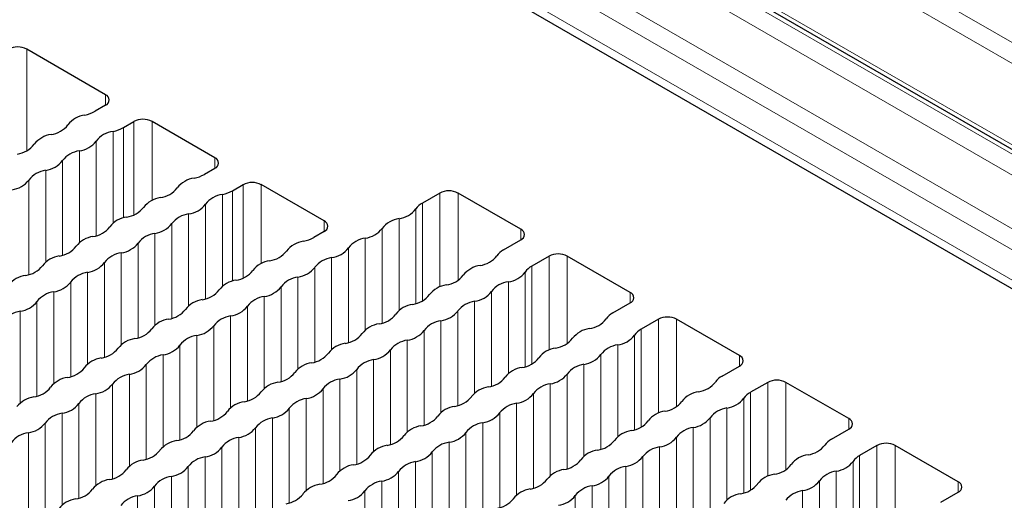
# Paper-space layout 'Blatt4' of a CAD drawing. Header units: millimetres. Extents: x 5 to 418, y 2 to 292.
# Tile 66 of 75: x 264 to 279, y 221 to 229. Entities that reach past the tile are written whole.
import ezdxf

# ---------------------------------------------------------------- set-up
doc = ezdxf.new("R2010")
doc.units = ezdxf.units.MM

psp = doc.layouts.new('Blatt4')

# ---------------------------------------------------------------- linework, layer by layer
at = {"color": 7, "linetype": 'Continuous', "lineweight": 18}
for p, q in [((304.583, 212.264), (263.571, 235.94)), ((305.412, 211.642), (264.561, 235.225)), ((305.434, 211.305), (264.422, 234.981)), ((304.722, 210.88), (263.71, 234.556)), ((304.583, 210.636), (263.571, 234.312)), ((263.288, 234.006), (304.866, 210.003)), ((270.32, 233.634), (298.113, 217.589)), ((297.974, 217.346), (270.181, 233.39)), ((264.137, 228.268), (264.137, 226.692)), ((265.361, 227.561), (265.361, 227.398)), ((265.637, 227.051), (265.637, 225.648)), ((265.799, 227.145), (265.799, 225.696)), ((266.082, 227.145), (266.082, 225.92)), ((265.477, 226.992), (265.477, 225.566)), ((265.215, 226.841), (265.215, 225.372)), ((264.954, 226.69), (264.954, 225.264)), ((267.058, 226.581), (267.058, 226.418)), ((264.692, 226.539), (264.692, 225.07)), ((264.431, 226.388), (264.431, 224.962)), ((264.169, 226.237), (264.169, 224.768)), ((267.496, 226.165), (267.496, 224.716)), ((267.779, 226.165), (267.779, 224.94)), ((267.174, 226.012), (267.174, 224.586)), ((267.334, 226.071), (267.334, 224.668)), ((270.55, 224.577), (270.55, 226.035)), ((270.833, 224.679), (270.833, 226.035)), ((266.912, 225.861), (266.912, 224.392)), ((270.281, 224.36), (270.281, 225.88)), ((266.651, 225.71), (266.651, 224.284)), ((270.179, 224.319), (270.179, 225.788)), ((266.389, 225.559), (266.389, 224.09)), ((268.755, 225.602), (268.755, 225.438)), ((269.918, 224.211), (269.918, 225.637)), ((266.128, 225.408), (266.128, 223.982)), ((269.656, 224.017), (269.656, 225.486)), ((271.808, 225.308), (271.808, 225.472)), ((265.866, 225.257), (265.866, 223.788)), ((269.394, 223.909), (269.394, 225.335)), ((265.604, 225.106), (265.604, 223.68)), ((269.133, 223.714), (269.133, 225.184)), ((272.247, 223.597), (272.247, 225.055)), ((272.53, 223.7), (272.53, 225.055)), ((265.343, 224.955), (265.343, 223.486)), ((268.61, 224.882), (268.61, 223.412)), ((268.871, 225.033), (268.871, 223.607)), ((271.978, 223.381), (271.978, 224.9)), ((265.081, 224.804), (265.081, 223.378)), ((268.348, 224.73), (268.348, 223.305)), ((271.876, 223.339), (271.876, 224.808)), ((264.819, 224.653), (264.819, 223.184)), ((268.086, 224.579), (268.086, 223.11)), ((271.615, 223.231), (271.615, 224.657)), ((264.558, 224.502), (264.558, 223.076)), ((267.825, 224.428), (267.825, 223.002)), ((271.353, 223.037), (271.353, 224.506)), ((273.506, 224.329), (273.506, 224.492)), ((264.296, 224.351), (264.296, 222.882)), ((267.563, 224.277), (267.563, 222.808)), ((271.091, 222.929), (271.091, 224.355)), ((264.035, 224.2), (264.035, 222.774)), ((267.301, 224.126), (267.301, 222.7)), ((270.83, 222.735), (270.83, 224.204)), ((267.04, 223.975), (267.04, 222.506)), ((270.568, 224.053), (270.568, 222.627)), ((273.944, 222.617), (273.944, 224.076)), ((274.227, 222.72), (274.227, 224.076)), ((266.778, 223.824), (266.778, 222.398)), ((270.307, 223.902), (270.307, 222.433)), ((273.573, 222.359), (273.573, 223.828)), ((273.675, 222.401), (273.675, 223.921)), ((266.516, 223.673), (266.516, 222.204)), ((270.045, 223.751), (270.045, 222.325)), ((273.312, 222.251), (273.312, 223.677)), ((266.255, 223.522), (266.255, 222.096)), ((269.783, 223.6), (269.783, 222.131)), ((273.05, 222.057), (273.05, 223.526)), ((275.203, 223.349), (275.203, 223.512)), ((265.993, 223.371), (265.993, 221.902)), ((269.522, 223.449), (269.522, 222.023)), ((272.789, 221.949), (272.789, 223.375)), ((265.732, 223.22), (265.732, 221.794)), ((269.26, 223.298), (269.26, 221.829)), ((272.527, 221.755), (272.527, 223.224)), ((265.47, 223.069), (265.47, 221.6)), ((268.998, 223.147), (268.998, 221.721)), ((272.265, 223.073), (272.265, 221.647)), ((275.641, 221.638), (275.641, 223.096)), ((275.924, 221.74), (275.924, 223.096)), ((265.208, 222.918), (265.208, 221.492)), ((268.737, 222.996), (268.737, 221.526)), ((272.004, 222.922), (272.004, 221.453)), ((275.372, 221.421), (275.372, 222.941)), ((264.947, 222.767), (264.947, 221.298)), ((268.475, 222.845), (268.475, 221.419)), ((271.742, 222.771), (271.742, 221.345)), ((275.27, 221.38), (275.27, 222.849)), ((264.685, 222.616), (264.685, 221.19)), ((268.214, 222.694), (268.214, 221.224)), ((271.48, 222.62), (271.48, 221.151)), ((275.009, 221.272), (275.009, 222.698)), ((264.423, 222.465), (264.423, 220.996)), ((267.952, 222.543), (267.952, 221.117)), ((271.219, 222.469), (271.219, 221.043)), ((274.747, 221.077), (274.747, 222.547)), ((276.9, 222.369), (276.9, 222.533)), ((264.162, 222.314), (264.162, 220.888)), ((267.69, 222.391), (267.69, 220.922)), ((270.957, 222.318), (270.957, 220.849)), ((274.486, 220.97), (274.486, 222.396)), ((267.429, 222.24), (267.429, 220.814)), ((270.695, 222.167), (270.695, 220.741)), ((274.224, 220.775), (274.224, 222.245)), ((267.167, 222.089), (267.167, 220.62)), ((270.434, 222.016), (270.434, 220.547)), ((273.962, 222.093), (273.962, 220.668)), ((277.338, 220.658), (277.338, 222.116)), ((277.621, 220.761), (277.621, 222.116)), ((266.905, 221.938), (266.905, 220.512)), ((270.172, 221.865), (270.172, 220.439)), ((273.701, 221.942), (273.701, 220.473)), ((276.968, 220.4), (276.968, 221.869)), ((277.069, 220.442), (277.069, 221.961)), ((266.644, 221.787), (266.644, 220.318)), ((269.911, 221.714), (269.911, 220.245)), ((273.439, 221.791), (273.439, 220.365)), ((276.706, 220.292), (276.706, 221.718)), ((266.382, 221.636), (266.382, 220.21)), ((269.649, 221.563), (269.649, 220.137)), ((273.177, 221.64), (273.177, 220.171)), ((276.444, 220.098), (276.444, 221.567)), ((278.597, 221.39), (278.597, 221.553)), ((266.121, 221.485), (266.121, 220.016)), ((269.387, 221.412), (269.387, 219.943)), ((272.916, 221.489), (272.916, 220.063)), ((276.183, 219.99), (276.183, 221.416)), ((265.859, 221.334), (265.859, 219.908)), ((272.654, 221.338), (272.654, 219.869))]:
    psp.add_line(p, q, dxfattribs=at)
at = {"color": 7, "linetype": 'Continuous', "lineweight": 25}
for p, q in [((263.613, 235.848), (304.625, 212.172)), ((263.371, 233.822), (304.949, 209.82)), ((265.361, 227.561), (264.137, 228.268)), ((265.361, 227.398), (265.198, 227.304)), ((265.637, 227.051), (265.799, 227.145)), ((267.058, 226.581), (266.082, 227.145)), ((267.058, 226.418), (266.895, 226.324)), ((267.334, 226.071), (267.496, 226.165)), ((268.755, 225.602), (267.779, 226.165)), ((270.55, 226.035), (270.281, 225.88)), ((271.808, 225.472), (270.833, 226.035)), ((268.755, 225.438), (268.592, 225.345)), ((271.54, 225.153), (271.808, 225.308)), ((272.247, 225.055), (271.978, 224.9)), ((273.506, 224.492), (272.53, 225.055)), ((273.237, 224.174), (273.506, 224.329)), ((273.944, 224.076), (273.675, 223.921)), ((275.203, 223.512), (274.227, 224.076)), ((274.934, 223.194), (275.203, 223.349)), ((275.641, 223.096), (275.372, 222.941)), ((276.9, 222.533), (275.924, 223.096)), ((276.631, 222.214), (276.9, 222.369)), ((277.338, 222.116), (277.069, 221.961)), ((278.597, 221.553), (277.621, 222.116)), ((278.328, 221.235), (278.597, 221.39))]:
    psp.add_line(p, q, dxfattribs=at)
for centre, radius, start, end in [((263.996, 227.995), 0.307, 62.6097, 117.3903), ((265.33, 227.48), 0.0873, 290.7834, 69.2166), ((265.096, 226.844), 0.406, 98.1317, 141.8629), ((264.931, 227.782), 0.548, 281.3079, 299.1741), ((265.941, 226.872), 0.307, 62.6097, 117.3903), ((264.458, 227.345), 0.406, 278.1317, 321.8629), ((265.37, 227.529), 0.548, 281.3079, 299.1741), ((264.573, 226.542), 0.406, 98.1317, 141.8629), ((265.534, 226.59), 0.406, 98.1317, 141.8629), ((263.935, 227.042), 0.406, 278.1317, 321.8629), ((264.896, 227.091), 0.406, 278.1317, 321.8629), ((265.011, 226.288), 0.406, 98.1317, 141.8629), ((267.027, 226.5), 0.0873, 290.7834, 69.2166), ((264.373, 226.789), 0.406, 278.1317, 321.8629), ((264.488, 225.986), 0.406, 98.1317, 141.8629), ((266.793, 225.864), 0.406, 98.1317, 141.8629), ((266.628, 226.803), 0.548, 281.3079, 299.1741), ((263.85, 226.487), 0.406, 278.1317, 321.8629), ((266.155, 226.365), 0.406, 278.1317, 321.8629), ((267.638, 225.892), 0.307, 62.6097, 117.3903), ((266.27, 225.562), 0.406, 98.1317, 141.8629), ((267.231, 225.611), 0.406, 98.1317, 141.8629), ((267.067, 226.55), 0.548, 281.3079, 299.1741), ((270.691, 225.762), 0.307, 62.6097, 117.3903), ((265.632, 226.063), 0.406, 278.1317, 321.8629), ((266.593, 226.112), 0.406, 278.1317, 321.8629), ((270.42, 225.624), 0.291, 118.4475, 145.7657), ((265.746, 225.26), 0.406, 98.1317, 141.8629), ((266.708, 225.309), 0.406, 98.1317, 141.8629), ((269.86, 226.038), 0.406, 278.1317, 321.8629), ((265.108, 225.761), 0.406, 278.1317, 321.8629), ((266.07, 225.81), 0.406, 278.1317, 321.8629), ((268.724, 225.52), 0.0873, 290.7834, 69.2166), ((269.975, 225.235), 0.406, 98.1317, 141.8629), ((265.223, 224.958), 0.406, 98.1317, 141.8629), ((266.185, 225.007), 0.406, 98.1317, 141.8629), ((268.325, 225.823), 0.548, 281.3079, 299.1741), ((269.337, 225.736), 0.406, 278.1317, 321.8629), ((271.777, 225.39), 0.0873, 290.7834, 69.2166), ((264.585, 225.459), 0.406, 278.1317, 321.8629), ((265.547, 225.508), 0.406, 278.1317, 321.8629), ((268.49, 224.884), 0.406, 98.1317, 141.8629), ((269.452, 224.933), 0.406, 98.1317, 141.8629), ((264.7, 224.656), 0.406, 98.1317, 141.8629), ((265.662, 224.705), 0.406, 98.1317, 141.8629), ((267.852, 225.385), 0.406, 278.1317, 321.8629), ((268.814, 225.434), 0.406, 278.1317, 321.8629), ((271.119, 225.312), 0.406, 278.1317, 321.8629), ((271.678, 224.897), 0.291, 118.4475, 145.7657), ((272.388, 224.782), 0.307, 62.6097, 117.3903), ((264.062, 225.157), 0.406, 278.1317, 321.8629), ((265.024, 225.205), 0.406, 278.1317, 321.8629), ((267.967, 224.582), 0.406, 98.1317, 141.8629), ((268.291, 225.132), 0.406, 278.1317, 321.8629), ((268.929, 224.631), 0.406, 98.1317, 141.8629), ((271.234, 224.509), 0.406, 98.1317, 141.8629), ((272.117, 224.644), 0.291, 118.4475, 145.7657), ((264.177, 224.354), 0.406, 98.1317, 141.8629), ((265.138, 224.402), 0.406, 98.1317, 141.8629), ((267.329, 225.083), 0.406, 278.1317, 321.8629), ((268.405, 224.329), 0.406, 98.1317, 141.8629), ((270.596, 225.01), 0.406, 278.1317, 321.8629), ((271.557, 225.058), 0.406, 278.1317, 321.8629), ((264.5, 224.903), 0.406, 278.1317, 321.8629), ((267.443, 224.28), 0.406, 98.1317, 141.8629), ((267.767, 224.83), 0.406, 278.1317, 321.8629), ((270.71, 224.207), 0.406, 98.1317, 141.8629), ((271.672, 224.256), 0.406, 98.1317, 141.8629), ((264.615, 224.1), 0.406, 98.1317, 141.8629), ((266.805, 224.781), 0.406, 278.1317, 321.8629), ((267.882, 224.027), 0.406, 98.1317, 141.8629), ((270.072, 224.708), 0.406, 278.1317, 321.8629), ((271.034, 224.756), 0.406, 278.1317, 321.8629), ((273.475, 224.41), 0.0873, 290.7834, 69.2166), ((263.977, 224.601), 0.406, 278.1317, 321.8629), ((266.92, 223.978), 0.406, 98.1317, 141.8629), ((267.244, 224.528), 0.406, 278.1317, 321.8629), ((270.187, 223.905), 0.406, 98.1317, 141.8629), ((271.149, 223.953), 0.406, 98.1317, 141.8629), ((264.092, 223.798), 0.406, 98.1317, 141.8629), ((266.282, 224.479), 0.406, 278.1317, 321.8629), ((267.359, 223.725), 0.406, 98.1317, 141.8629), ((269.549, 224.405), 0.406, 278.1317, 321.8629), ((270.511, 224.454), 0.406, 278.1317, 321.8629), ((273.375, 223.918), 0.291, 118.4475, 145.7657), ((266.397, 223.676), 0.406, 98.1317, 141.8629), ((266.721, 224.226), 0.406, 278.1317, 321.8629), ((269.664, 223.602), 0.406, 98.1317, 141.8629), ((270.626, 223.651), 0.406, 98.1317, 141.8629), ((272.816, 224.332), 0.406, 278.1317, 321.8629), ((274.086, 223.803), 0.307, 62.6097, 117.3903), ((265.759, 224.177), 0.406, 278.1317, 321.8629), ((266.835, 223.423), 0.406, 98.1317, 141.8629), ((269.026, 224.103), 0.406, 278.1317, 321.8629), ((269.988, 224.152), 0.406, 278.1317, 321.8629), ((272.931, 223.529), 0.406, 98.1317, 141.8629), ((273.254, 224.079), 0.406, 278.1317, 321.8629), ((273.814, 223.665), 0.291, 118.4475, 145.7657), ((265.874, 223.374), 0.406, 98.1317, 141.8629), ((266.197, 223.924), 0.406, 278.1317, 321.8629), ((269.14, 223.3), 0.406, 98.1317, 141.8629), ((270.102, 223.349), 0.406, 98.1317, 141.8629), ((272.293, 224.03), 0.406, 278.1317, 321.8629), ((273.369, 223.276), 0.406, 98.1317, 141.8629), ((265.236, 223.875), 0.406, 278.1317, 321.8629), ((266.312, 223.121), 0.406, 98.1317, 141.8629), ((268.502, 223.801), 0.406, 278.1317, 321.8629), ((269.464, 223.85), 0.406, 278.1317, 321.8629), ((272.407, 223.227), 0.406, 98.1317, 141.8629), ((272.731, 223.777), 0.406, 278.1317, 321.8629), ((275.172, 223.431), 0.0873, 290.7834, 69.2166), ((265.35, 223.072), 0.406, 98.1317, 141.8629), ((265.674, 223.622), 0.406, 278.1317, 321.8629), ((268.617, 222.998), 0.406, 98.1317, 141.8629), ((269.579, 223.047), 0.406, 98.1317, 141.8629), ((271.769, 223.728), 0.406, 278.1317, 321.8629), ((272.846, 222.974), 0.406, 98.1317, 141.8629), ((264.712, 223.573), 0.406, 278.1317, 321.8629), ((265.789, 222.819), 0.406, 98.1317, 141.8629), ((267.979, 223.499), 0.406, 278.1317, 321.8629), ((268.941, 223.548), 0.406, 278.1317, 321.8629), ((271.884, 222.925), 0.406, 98.1317, 141.8629), ((272.208, 223.475), 0.406, 278.1317, 321.8629), ((264.827, 222.77), 0.406, 98.1317, 141.8629), ((265.151, 223.32), 0.406, 278.1317, 321.8629), ((268.094, 222.696), 0.406, 98.1317, 141.8629), ((269.056, 222.745), 0.406, 98.1317, 141.8629), ((271.246, 223.426), 0.406, 278.1317, 321.8629), ((272.323, 222.672), 0.406, 98.1317, 141.8629), ((274.513, 223.352), 0.406, 278.1317, 321.8629), ((275.073, 222.938), 0.291, 118.4475, 145.7657), ((275.783, 222.823), 0.307, 62.6097, 117.3903), ((264.189, 223.271), 0.406, 278.1317, 321.8629), ((265.266, 222.517), 0.406, 98.1317, 141.8629), ((267.456, 223.197), 0.406, 278.1317, 321.8629), ((268.418, 223.246), 0.406, 278.1317, 321.8629), ((271.361, 222.623), 0.406, 98.1317, 141.8629), ((271.685, 223.173), 0.406, 278.1317, 321.8629), ((274.628, 222.549), 0.406, 98.1317, 141.8629), ((275.511, 222.685), 0.291, 118.4475, 145.7657), ((264.304, 222.468), 0.406, 98.1317, 141.8629), ((264.628, 223.017), 0.406, 278.1317, 321.8629), ((267.571, 222.394), 0.406, 98.1317, 141.8629), ((268.533, 222.443), 0.406, 98.1317, 141.8629), ((270.723, 223.124), 0.406, 278.1317, 321.8629), ((271.799, 222.37), 0.406, 98.1317, 141.8629), ((273.99, 223.05), 0.406, 278.1317, 321.8629), ((274.951, 223.099), 0.406, 278.1317, 321.8629), ((264.742, 222.214), 0.406, 98.1317, 141.8629), ((266.933, 222.895), 0.406, 278.1317, 321.8629), ((267.895, 222.944), 0.406, 278.1317, 321.8629), ((270.838, 222.321), 0.406, 98.1317, 141.8629), ((271.161, 222.871), 0.406, 278.1317, 321.8629), ((274.104, 222.247), 0.406, 98.1317, 141.8629), ((275.066, 222.296), 0.406, 98.1317, 141.8629), ((264.104, 222.715), 0.406, 278.1317, 321.8629), ((267.047, 222.092), 0.406, 98.1317, 141.8629), ((268.009, 222.141), 0.406, 98.1317, 141.8629), ((270.2, 222.822), 0.406, 278.1317, 321.8629), ((271.276, 222.068), 0.406, 98.1317, 141.8629), ((273.466, 222.748), 0.406, 278.1317, 321.8629), ((274.428, 222.797), 0.406, 278.1317, 321.8629), ((276.869, 222.451), 0.0873, 290.7834, 69.2166), ((264.219, 221.912), 0.406, 98.1317, 141.8629), ((266.409, 222.593), 0.406, 278.1317, 321.8629), ((267.371, 222.642), 0.406, 278.1317, 321.8629), ((270.314, 222.019), 0.406, 98.1317, 141.8629), ((270.638, 222.568), 0.406, 278.1317, 321.8629), ((273.581, 221.945), 0.406, 98.1317, 141.8629), ((274.543, 221.994), 0.406, 98.1317, 141.8629), ((266.524, 221.79), 0.406, 98.1317, 141.8629), ((267.486, 221.839), 0.406, 98.1317, 141.8629), ((269.676, 222.52), 0.406, 278.1317, 321.8629), ((270.753, 221.765), 0.406, 98.1317, 141.8629), ((272.943, 222.446), 0.406, 278.1317, 321.8629), ((273.905, 222.495), 0.406, 278.1317, 321.8629), ((276.77, 221.958), 0.291, 118.4475, 145.7657), ((277.48, 221.843), 0.307, 62.6097, 117.3903), ((265.886, 222.291), 0.406, 278.1317, 321.8629), ((266.848, 222.34), 0.406, 278.1317, 321.8629), ((269.791, 221.717), 0.406, 98.1317, 141.8629), ((270.115, 222.266), 0.406, 278.1317, 321.8629), ((273.058, 221.643), 0.406, 98.1317, 141.8629), ((274.02, 221.692), 0.406, 98.1317, 141.8629), ((276.21, 222.373), 0.406, 278.1317, 321.8629), ((266.001, 221.488), 0.406, 98.1317, 141.8629), ((266.963, 221.537), 0.406, 98.1317, 141.8629), ((269.153, 222.217), 0.406, 278.1317, 321.8629), ((270.23, 221.463), 0.406, 98.1317, 141.8629), ((272.42, 222.144), 0.406, 278.1317, 321.8629), ((273.382, 222.193), 0.406, 278.1317, 321.8629), ((276.325, 221.57), 0.406, 98.1317, 141.8629), ((276.649, 222.119), 0.406, 278.1317, 321.8629), ((277.208, 221.705), 0.291, 118.4475, 145.7657), ((265.363, 221.989), 0.406, 278.1317, 321.8629), ((266.325, 222.038), 0.406, 278.1317, 321.8629), ((269.268, 221.414), 0.406, 98.1317, 141.8629), ((269.592, 221.964), 0.406, 278.1317, 321.8629), ((272.535, 221.341), 0.406, 98.1317, 141.8629), ((273.496, 221.39), 0.406, 98.1317, 141.8629), ((275.687, 222.071), 0.406, 278.1317, 321.8629), ((276.763, 221.316), 0.406, 98.1317, 141.8629), ((265.478, 221.186), 0.406, 98.1317, 141.8629), ((266.44, 221.235), 0.406, 98.1317, 141.8629), ((268.63, 221.915), 0.406, 278.1317, 321.8629), ((269.706, 221.161), 0.406, 98.1317, 141.8629), ((271.897, 221.842), 0.406, 278.1317, 321.8629), ((272.858, 221.891), 0.406, 278.1317, 321.8629), ((275.801, 221.268), 0.406, 98.1317, 141.8629), ((276.125, 221.817), 0.406, 278.1317, 321.8629), ((278.566, 221.471), 0.0873, 290.7834, 69.2166), ((264.84, 221.687), 0.406, 278.1317, 321.8629), ((265.802, 221.736), 0.406, 278.1317, 321.8629), ((268.745, 221.112), 0.406, 98.1317, 141.8629), ((269.068, 221.662), 0.406, 278.1317, 321.8629), ((272.011, 221.039), 0.406, 98.1317, 141.8629), ((272.973, 221.088), 0.406, 98.1317, 141.8629), ((275.278, 220.965), 0.406, 98.1317, 141.8629), ((275.163, 221.768), 0.406, 278.1317, 321.8629), ((276.24, 221.014), 0.406, 98.1317, 141.8629), ((264.954, 220.884), 0.406, 98.1317, 141.8629), ((265.916, 220.933), 0.406, 98.1317, 141.8629), ((268.107, 221.613), 0.406, 278.1317, 321.8629), ((271.373, 221.54), 0.406, 278.1317, 321.8629), ((272.335, 221.589), 0.406, 278.1317, 321.8629)]:
    psp.add_arc(centre, radius, start, end, dxfattribs=at)

doc.saveas('drawing.dxf')
